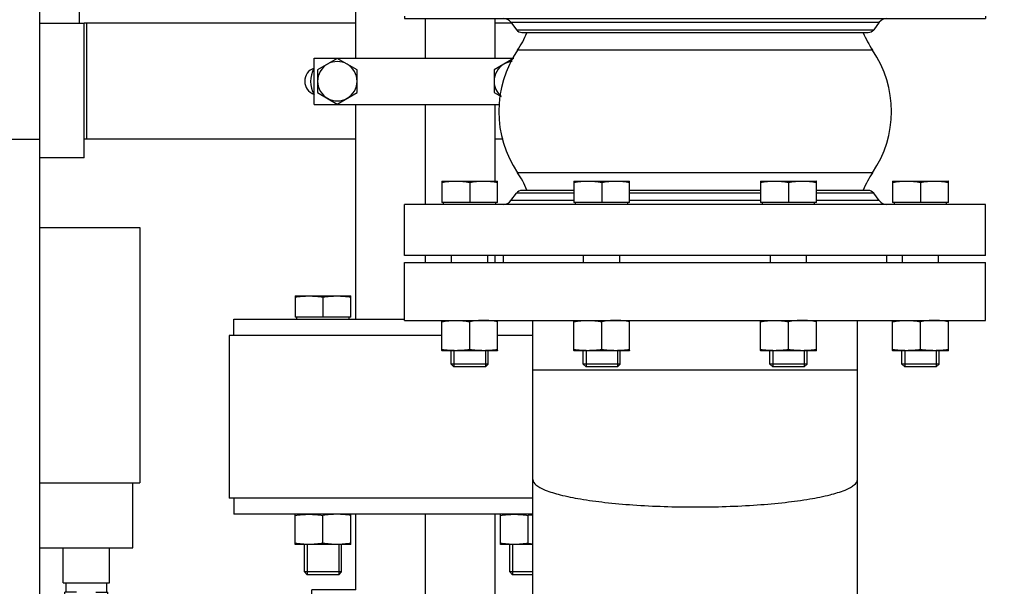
# Model space of a CAD drawing. Header units: millimetres. Extents: x 0 to 1189, y 0 to 841.
# Tile 25 of 184: x 479 to 496, y 212 to 222. Entities that reach past the tile are written whole.
import ezdxf
from ezdxf.enums import TextEntityAlignment as Align

# ---------------------------------------------------------------- set-up
doc = ezdxf.new("R2010")
doc.units = ezdxf.units.MM
doc.header["$LTSCALE"] = 65.395
doc.linetypes.add('CENTER', pattern=[0.6, 0.375, -0.075, 0.075, -0.075])
doc.layers.get('0').update_dxf_attribs({"linetype": 'CONTINUOUS'})
for name, color, linetype in [('0006_713500_32_SIMPLE_D_PBL1415', 7, 'CONTINUOUS'), ('1907_153200_81_ABL1407', 7, 'CONTINUOUS'), ('1907_153200_81_T1_PBL1721', 7, 'CONTINUOUS'), ('1907_153200_82_ABL1453', 7, 'CONTINUOUS'), ('1907_153200_82_T1_PBL1475', 7, 'CONTINUOUS'), ('1907_843312_02_PBL1452', 7, 'CONTINUOUS'), ('1947_122000_06_SIMPLE1_B_ABL1458', 7, 'CONTINUOUS'), ('1947_122000_06_SIMPLE1_T1_B_PBL1459', 7, 'CONTINUOUS'), ('32007_060000_TLKGS_KGS_V_ABL1380', 7, 'CONTINUOUS'), ('32007_061000_TLKGS_KGS_V_ABL1381', 7, 'CONTINUOUS'), ('32007_153200_01_ABL1341', 7, 'CONTINUOUS'), ('32007_153200_01_T1_PBL1392', 7, 'CONTINUOUS'), ('32007_153701_01_PBL1460', 7, 'CONTINUOUS'), ('32007_633500_01_SIMPLE1_T1_X_PBL1504', 7, 'CONTINUOUS'), ('32007_633500_01_SIMPLE1_X_ABL1503', 7, 'CONTINUOUS'), ('32087_000000_TLKGS_MARKETING_ABL1364', 7, 'CONTINUOUS'), ('32087_030000_TLKGS_V_ABL1365', 7, 'CONTINUOUS'), ('32087_100000_TLKGS_V_ABL1432', 7, 'CONTINUOUS'), ('8M32E_GENSET_GRUNDRAHMEN_ABL1228', 7, 'CONTINUOUS'), ('8M32E_GENSET_GRUNDRAHMEN_T1_PBL1229', 7, 'CONTINUOUS'), ('8M32E_GENSET_VERROHRUNG_ABL1230', 7, 'CONTINUOUS'), ('B-03-25X22-57X1_5-N6000_PBL1408', 7, 'CONTINUOUS'), ('D6796-10_PBL2246', 7, 'CONTINUOUS'), ('D931_1-M10X100_PBL1678', 7, 'CONTINUOUS'), ('D931_1-M10X100_PBL1679', 7, 'CONTINUOUS'), ('D931_1-M16X110_PBL1416', 7, 'CONTINUOUS'), ('D931_1-M16X110_PBL1417', 7, 'CONTINUOUS'), ('D931_1-M16X70_PBL1297', 7, 'CONTINUOUS'), ('D931_1-M16X70_PBL1298', 7, 'CONTINUOUS'), ('D931_1-M16X70_PBL1299', 7, 'CONTINUOUS'), ('D931_1-M16X70_PBL1300', 7, 'CONTINUOUS'), ('D934-M16_PBL1292', 7, 'CONTINUOUS'), ('D934-M16_PBL1293', 7, 'CONTINUOUS'), ('D934-M16_PBL1294', 7, 'CONTINUOUS'), ('D934-M16_PBL1295', 7, 'CONTINUOUS'), ('D934-M16_PBL1296', 7, 'CONTINUOUS'), ('D934-M16_PBL1418', 7, 'CONTINUOUS'), ('EN1092-1-01A-DN50-PN16-61_5_PBL1419', 7, 'CONTINUOUS'), ('EN1092-1-01A-DN50-PN16-61_5_PBL1454', 7, 'CONTINUOUS'), ('ERV_GS125_16_ABL1455', 7, 'CONTINUOUS'), ('ERV_GS125_16_T1__PBL1456', 7, 'CONTINUOUS'), ('ERV_GS125_16_T1__PBL1462', 7, 'CONTINUOUS'), ('ERV_GS125_16_T2__PBL1457', 7, 'CONTINUOUS'), ('LAUTERBACH_SP_RING_2_0165_70_PBL1420', 7, 'CONTINUOUS'), ('links_14_VBL1225', 7, 'CONTINUOUS'), ('RKD3000-60_PBL1461', 7, 'CONTINUOUS'), ('SVH10LR_PBL1409', 7, 'CONTINUOUS')]:
    doc.layers.add(name, color=color, linetype=linetype)
doc.styles.get("Standard").update_dxf_attribs({"font": 'txt', "width": 0.6})
doc.dimstyles.new('DIMSTYLE_2', dxfattribs={"dimtxt": 3.5, "dimasz": 3.5, "dimexe": 1.8, "dimexo": 0, "dimgap": 0.875, "dimtad": 1, "dimlfac": 25, "dimdsep": 46, "dimtxsty": 'Standard', "dimblk": '_FILLED', "dimblk1": '_FILLED', "dimblk2": '_FILLED', "dimcen": 0.09, "dimadec": 0, "dimazin": 0, "dimtp": 2, "dimtm": 2, "dimtfac": 1, "dimtofl": 0, "dimtmove": 0, "dimatfit": 3, "dimldrblk": '_FILLED', "dimfxl": 1, "dimtolj": 1, "dimarcsym": 0})

# ---------------------------------------------------------------- blocks, each defined once
blk = doc.blocks.new('_FILLED')
at = {"color": 0, "linetype": 'ByBlock'}
blk.add_solid([(0, 0), (-1, 0.1671), (-1, -0.1671)], dxfattribs=at)
blk = doc.blocks.new('*D14')
at = {"color": 2, "linetype": 'Continuous'}
for p, q in [((511.847, 241.039), (511.847, 153.879)), ((302.087, 195.655), (302.087, 153.879)), ((302.087, 155.679), (406.967, 155.679)), ((511.847, 155.679), (406.967, 155.679))]:
    blk.add_line(p, q, dxfattribs=at)
at = {"color": 2, "linetype": 'Continuous', "xscale": 3.5, "yscale": 3.5, "zscale": 3.5, "rotation": 180}
blk.add_blockref('_FILLED', (302.087, 155.679), dxfattribs=at)
at = {"color": 2, "linetype": 'Continuous', "xscale": 3.5, "yscale": 3.5, "zscale": 3.5}
blk.add_blockref('_FILLED', (511.847, 155.679), dxfattribs=at)
at = {"color": 2, "linetype": 'Continuous', "width": 0.672619}
blk.add_text('5244', height=3.5, dxfattribs=at).set_placement((406.967, 156.554), align=Align.CENTER)
blk = doc.blocks.new('8M32E_GENSET_GRUNDRAHMEN_T1_PBL1229', base_point=(308.367, 197.155))
at = {"layer": '8M32E_GENSET_GRUNDRAHMEN_T1_PBL1229', "color": 7, "linetype": 'Continuous'}
for p, q in [((479.807, 173.555), (479.807, 222.355)), ((460.007, 219.955), (479.807, 219.955))]:
    blk.add_line(p, q, dxfattribs=at)
blk = doc.blocks.new('8M32E_GENSET_GRUNDRAHMEN_ABL1228', base_point=(308.367, 197.155))
at = {"layer": '8M32E_GENSET_GRUNDRAHMEN_T1_PBL1229'}
blk.add_blockref('8M32E_GENSET_GRUNDRAHMEN_T1_PBL1229', (308.367, 197.155), dxfattribs=at)
blk = doc.blocks.new('D934-M16_PBL1292', base_point=(484.68, 213.238))
at = {"layer": 'D934-M16_PBL1292', "color": 7, "linetype": 'Continuous'}
for p, q in [((484.2, 212.978), (484.2, 213.498)), ((484.68, 212.998), (484.68, 213.478)), ((485.16, 212.978), (485.16, 213.498)), ((485.159, 212.978), (484.2, 212.978)), ((484.2, 212.978), (484.2, 212.978)), ((485.16, 212.978), (485.159, 212.978))]:
    blk.add_line(p, q, dxfattribs=at)
for points in [[(484.2, 213.478), (484.279, 213.49), (484.44, 213.506), (484.6, 213.49), (484.68, 213.478)], [(485.16, 213.478), (485.08, 213.49), (484.92, 213.506), (484.759, 213.49), (484.68, 213.478)], [(484.68, 212.998), (484.6, 212.986), (484.44, 212.971), (484.279, 212.986), (484.2, 212.998)], [(485.16, 212.998), (485.08, 212.986), (484.92, 212.971), (484.759, 212.986), (484.68, 212.998)]]:
    blk.add_open_spline(points, degree=3, dxfattribs=at)
blk = doc.blocks.new('D934-M16_PBL1293', base_point=(494.968, 216.575))
at = {"layer": 'D934-M16_PBL1293', "color": 7, "linetype": 'Continuous'}
for p, q in [((494.488, 216.316), (494.488, 216.835)), ((495.448, 216.316), (495.448, 216.835)), ((494.968, 216.335), (494.968, 216.815)), ((494.488, 216.316), (494.488, 216.315)), ((495.447, 216.315), (494.488, 216.315)), ((495.448, 216.316), (495.447, 216.315))]:
    blk.add_line(p, q, dxfattribs=at)
for points in [[(494.488, 216.815), (494.567, 216.828), (494.728, 216.843), (494.888, 216.828), (494.968, 216.815)], [(495.448, 216.815), (495.368, 216.828), (495.208, 216.843), (495.047, 216.828), (494.968, 216.815)], [(494.968, 216.335), (494.888, 216.323), (494.728, 216.308), (494.567, 216.323), (494.488, 216.335)], [(495.448, 216.335), (495.368, 216.323), (495.208, 216.308), (495.047, 216.323), (494.968, 216.335)]]:
    blk.add_open_spline(points, degree=3, dxfattribs=at)
blk = doc.blocks.new('D934-M16_PBL1294', base_point=(492.695, 216.575))
at = {"layer": 'D934-M16_PBL1294', "color": 7, "linetype": 'Continuous'}
for p, q in [((492.215, 216.316), (492.215, 216.835)), ((493.175, 216.316), (493.175, 216.835)), ((492.695, 216.335), (492.695, 216.815)), ((492.215, 216.316), (492.215, 216.315)), ((493.174, 216.315), (492.215, 216.315)), ((493.175, 216.316), (493.174, 216.315))]:
    blk.add_line(p, q, dxfattribs=at)
for points in [[(492.215, 216.815), (492.294, 216.828), (492.455, 216.843), (492.615, 216.828), (492.695, 216.815)], [(493.175, 216.815), (493.095, 216.828), (492.935, 216.843), (492.774, 216.828), (492.695, 216.815)], [(492.695, 216.335), (492.615, 216.323), (492.455, 216.308), (492.294, 216.323), (492.215, 216.335)], [(493.175, 216.335), (493.095, 216.323), (492.935, 216.308), (492.774, 216.323), (492.695, 216.335)]]:
    blk.add_open_spline(points, degree=3, dxfattribs=at)
blk = doc.blocks.new('D934-M16_PBL1295', base_point=(489.48, 216.575))
at = {"layer": 'D934-M16_PBL1295', "color": 7, "linetype": 'Continuous'}
for p, q in [((489, 216.316), (489, 216.835)), ((489.96, 216.316), (489.96, 216.835)), ((489.48, 216.335), (489.48, 216.815)), ((489, 216.316), (489.001, 216.315)), ((489.96, 216.315), (489.001, 216.315)), ((489.96, 216.316), (489.96, 216.315))]:
    blk.add_line(p, q, dxfattribs=at)
for points in [[(489, 216.815), (489.08, 216.828), (489.24, 216.843), (489.401, 216.828), (489.48, 216.815)], [(489.96, 216.815), (489.881, 216.828), (489.72, 216.843), (489.56, 216.828), (489.48, 216.815)], [(489.48, 216.335), (489.401, 216.323), (489.24, 216.308), (489.08, 216.323), (489, 216.335)], [(489.96, 216.335), (489.881, 216.323), (489.72, 216.308), (489.56, 216.323), (489.48, 216.335)]]:
    blk.add_open_spline(points, degree=3, dxfattribs=at)
blk = doc.blocks.new('D934-M16_PBL1296', base_point=(487.207, 216.575))
at = {"layer": 'D934-M16_PBL1296', "color": 7, "linetype": 'Continuous'}
for p, q in [((486.727, 216.316), (486.727, 216.835)), ((487.687, 216.316), (487.687, 216.835)), ((487.207, 216.335), (487.207, 216.815)), ((486.727, 216.316), (486.728, 216.315)), ((487.687, 216.315), (486.728, 216.315)), ((487.687, 216.316), (487.687, 216.315))]:
    blk.add_line(p, q, dxfattribs=at)
for points in [[(486.727, 216.815), (486.806, 216.828), (486.967, 216.843), (487.128, 216.828), (487.207, 216.815)], [(487.687, 216.815), (487.608, 216.828), (487.447, 216.843), (487.286, 216.828), (487.207, 216.815)], [(487.207, 216.335), (487.128, 216.323), (486.967, 216.308), (486.806, 216.323), (486.727, 216.335)], [(487.687, 216.335), (487.608, 216.323), (487.447, 216.308), (487.286, 216.323), (487.207, 216.335)]]:
    blk.add_open_spline(points, degree=3, dxfattribs=at)
blk = doc.blocks.new('D931_1-M16X70_PBL1297', base_point=(494.968, 217.635))
at = {"layer": 'D931_1-M16X70_PBL1297', "color": 7, "linetype": 'Continuous'}
for p, q in [((494.488, 219.235), (494.488, 219.235)), ((494.488, 219.235), (495.447, 219.235)), ((494.488, 219.235), (494.488, 218.867)), ((494.968, 219.215), (494.968, 218.867)), ((495.448, 219.235), (495.447, 219.235)), ((495.448, 218.867), (495.448, 219.235)), ((495.448, 218.867), (494.488, 218.867)), ((494.518, 218.835), (494.518, 218.867)), ((495.418, 218.835), (495.418, 218.867)), ((494.656, 217.835), (494.656, 217.955)), ((495.28, 217.835), (495.28, 217.955)), ((494.648, 216.084), (494.648, 216.315)), ((495.288, 216.084), (495.288, 216.315)), ((495.288, 216.084), (494.648, 216.084)), ((494.697, 216.035), (494.648, 216.084)), ((495.239, 216.035), (494.697, 216.035)), ((495.239, 216.035), (495.288, 216.084))]:
    blk.add_line(p, q, dxfattribs=at)
at = {"layer": 'D931_1-M16X70_PBL1297', "color": 2, "linetype": 'Continuous'}
for p, q in [((494.697, 216.315), (494.697, 216.035)), ((495.239, 216.315), (495.239, 216.035))]:
    blk.add_line(p, q, dxfattribs=at)
at = {"layer": 'D931_1-M16X70_PBL1297', "color": 7, "linetype": 'Continuous'}
for points in [[(494.488, 219.215), (494.567, 219.228), (494.728, 219.243), (494.888, 219.228), (494.968, 219.215)], [(494.968, 219.215), (495.047, 219.228), (495.208, 219.243), (495.368, 219.228), (495.448, 219.215)]]:
    blk.add_open_spline(points, degree=3, dxfattribs=at)
blk = doc.blocks.new('D931_1-M16X70_PBL1298', base_point=(492.695, 217.635))
at = {"layer": 'D931_1-M16X70_PBL1298', "color": 7, "linetype": 'Continuous'}
for p, q in [((492.215, 219.235), (492.215, 219.235)), ((492.215, 219.235), (493.174, 219.235)), ((492.215, 219.235), (492.215, 218.867)), ((492.695, 219.215), (492.695, 218.867)), ((493.175, 219.235), (493.174, 219.235)), ((493.175, 218.867), (493.175, 219.235)), ((493.175, 218.867), (492.215, 218.867)), ((492.245, 218.835), (492.245, 218.867)), ((493.145, 218.835), (493.145, 218.867)), ((492.383, 217.835), (492.383, 217.955)), ((493.007, 217.835), (493.007, 217.955)), ((492.375, 216.084), (492.375, 216.315)), ((493.015, 216.084), (493.015, 216.315)), ((493.015, 216.084), (492.375, 216.084)), ((492.424, 216.035), (492.375, 216.084)), ((492.966, 216.035), (492.424, 216.035)), ((492.966, 216.035), (493.015, 216.084))]:
    blk.add_line(p, q, dxfattribs=at)
at = {"layer": 'D931_1-M16X70_PBL1298', "color": 2, "linetype": 'Continuous'}
for p, q in [((492.424, 216.315), (492.424, 216.035)), ((492.966, 216.315), (492.966, 216.035))]:
    blk.add_line(p, q, dxfattribs=at)
at = {"layer": 'D931_1-M16X70_PBL1298', "color": 7, "linetype": 'Continuous'}
for points in [[(492.215, 219.215), (492.294, 219.228), (492.455, 219.243), (492.615, 219.228), (492.695, 219.215)], [(492.695, 219.215), (492.774, 219.228), (492.935, 219.243), (493.095, 219.228), (493.175, 219.215)]]:
    blk.add_open_spline(points, degree=3, dxfattribs=at)
blk = doc.blocks.new('D931_1-M16X70_PBL1299', base_point=(489.48, 217.635))
at = {"layer": 'D931_1-M16X70_PBL1299', "color": 7, "linetype": 'Continuous'}
for p, q in [((489, 219.235), (489.001, 219.235)), ((489, 219.235), (489, 218.867)), ((489.001, 219.235), (489.96, 219.235)), ((489.48, 219.215), (489.48, 218.867)), ((489.96, 219.235), (489.96, 219.235)), ((489.96, 218.867), (489.96, 219.235)), ((489.96, 218.867), (489, 218.867)), ((489.03, 218.835), (489.03, 218.867)), ((489.93, 218.835), (489.93, 218.867)), ((489.168, 217.835), (489.168, 217.955)), ((489.792, 217.835), (489.792, 217.955)), ((489.16, 216.084), (489.16, 216.315)), ((489.8, 216.084), (489.8, 216.315)), ((489.8, 216.084), (489.16, 216.084)), ((489.209, 216.035), (489.16, 216.084)), ((489.751, 216.035), (489.209, 216.035)), ((489.751, 216.035), (489.8, 216.084))]:
    blk.add_line(p, q, dxfattribs=at)
at = {"layer": 'D931_1-M16X70_PBL1299', "color": 2, "linetype": 'Continuous'}
for p, q in [((489.209, 216.315), (489.209, 216.035)), ((489.751, 216.315), (489.751, 216.035))]:
    blk.add_line(p, q, dxfattribs=at)
at = {"layer": 'D931_1-M16X70_PBL1299', "color": 7, "linetype": 'Continuous'}
for points in [[(489, 219.215), (489.08, 219.228), (489.24, 219.243), (489.401, 219.228), (489.48, 219.215)], [(489.48, 219.215), (489.56, 219.228), (489.72, 219.243), (489.881, 219.228), (489.96, 219.215)]]:
    blk.add_open_spline(points, degree=3, dxfattribs=at)
blk = doc.blocks.new('D931_1-M16X70_PBL1300', base_point=(487.207, 217.635))
at = {"layer": 'D931_1-M16X70_PBL1300', "color": 7, "linetype": 'Continuous'}
for p, q in [((486.727, 219.235), (486.728, 219.235)), ((486.727, 219.235), (486.727, 218.867)), ((486.728, 219.235), (487.687, 219.235)), ((487.207, 219.215), (487.207, 218.867)), ((487.687, 219.235), (487.687, 219.235)), ((487.687, 218.867), (487.687, 219.235)), ((487.687, 218.867), (486.727, 218.867)), ((486.757, 218.835), (486.757, 218.867)), ((487.657, 218.835), (487.657, 218.867)), ((486.895, 217.835), (486.895, 217.955)), ((487.519, 217.835), (487.519, 217.955)), ((486.887, 216.084), (486.887, 216.315)), ((487.527, 216.084), (487.527, 216.315)), ((487.527, 216.084), (486.887, 216.084)), ((486.936, 216.035), (486.887, 216.084)), ((487.478, 216.035), (486.936, 216.035)), ((487.478, 216.035), (487.527, 216.084))]:
    blk.add_line(p, q, dxfattribs=at)
at = {"layer": 'D931_1-M16X70_PBL1300', "color": 2, "linetype": 'Continuous'}
for p, q in [((486.936, 216.315), (486.936, 216.035)), ((487.478, 216.315), (487.478, 216.035))]:
    blk.add_line(p, q, dxfattribs=at)
at = {"layer": 'D931_1-M16X70_PBL1300', "color": 7, "linetype": 'Continuous'}
for points in [[(486.727, 219.215), (486.806, 219.228), (486.967, 219.243), (487.128, 219.228), (487.207, 219.215)], [(487.207, 219.215), (487.286, 219.228), (487.447, 219.243), (487.608, 219.228), (487.687, 219.215)]]:
    blk.add_open_spline(points, degree=3, dxfattribs=at)
blk = doc.blocks.new('32007_153200_01_T1_PBL1392', base_point=(491.087, 202.275))
at = {"layer": '32007_153200_01_T1_PBL1392', "color": 7, "linetype": 'Continuous'}
for p, q in [((488.293, 197.855), (488.293, 216.835)), ((493.881, 197.855), (493.881, 216.835))]:
    blk.add_line(p, q, dxfattribs=at)
at = {"layer": '32007_153200_01_T1_PBL1392', "color": 9, "linetype": 'Continuous'}
blk.add_line((488.293, 215.988), (493.881, 215.988), dxfattribs=at)
blk.add_open_spline([(488.293, 214.097), (488.293, 214.061), (488.339, 214.005), (488.419, 213.955), (488.557, 213.891), (488.79, 213.823), (489.135, 213.754), (489.554, 213.698), (490.212, 213.64), (491.087, 213.613), (491.963, 213.64), (492.621, 213.698), (493.04, 213.754), (493.384, 213.823), (493.618, 213.891), (493.756, 213.955), (493.836, 214.005), (493.881, 214.061), (493.881, 214.097)], degree=3, knots=[0, 0, 0, 0, 0.018418, 0.032293, 0.049928, 0.096666, 0.157894, 0.231665, 0.315369, 0.5, 0.684631, 0.768335, 0.842106, 0.903334, 0.950072, 0.967707, 0.981582, 1, 1, 1, 1], dxfattribs=at)
blk = doc.blocks.new('1907_843312_02_PBL1452', base_point=(491.087, 217.335))
at = {"layer": '1907_843312_02_PBL1452', "color": 7, "linetype": 'Continuous'}
for p, q in [((486.087, 217.835), (496.087, 217.835)), ((486.087, 216.835), (486.087, 217.835)), ((496.087, 216.835), (496.087, 217.835)), ((486.087, 216.835), (496.087, 216.835))]:
    blk.add_line(p, q, dxfattribs=at)
blk = doc.blocks.new('32007_153200_01_ABL1341', base_point=(491.087, 202.335))
at = {"layer": '1907_843312_02_PBL1452'}
blk.add_blockref('1907_843312_02_PBL1452', (491.087, 217.335), dxfattribs=at)
at = {"layer": '32007_153200_01_T1_PBL1392'}
blk.add_blockref('32007_153200_01_T1_PBL1392', (491.087, 202.275), dxfattribs=at)
blk = doc.blocks.new('B-03-25X22-57X1_5-N6000_PBL1408', base_point=(484.867, 211.698))
at = {"layer": 'B-03-25X22-57X1_5-N6000_PBL1408', "color": 7, "linetype": 'Continuous'}
for p, q in [((485.247, 212.198), (484.487, 212.198)), ((484.487, 211.198), (484.487, 212.198)), ((485.247, 211.198), (484.487, 211.198))]:
    blk.add_line(p, q, dxfattribs=at)
blk = doc.blocks.new('EN1092-1-01A-DN50-PN16-61_5_PBL1419', base_point=(485.72, 213.638))
at = {"layer": 'EN1092-1-01A-DN50-PN16-61_5_PBL1419', "color": 7, "linetype": 'Continuous'}
for p in [(483.147, 213.778), (488.293, 213.498)]:
    blk.add_line(p, (483.147, 213.498), dxfattribs=at)
blk = doc.blocks.new('1907_153200_81_T1_PBL1721', base_point=(486.447, 211.618))
at = {"layer": '1907_153200_81_T1_PBL1721', "color": 7, "linetype": 'Continuous'}
for p, q in [((485.247, 212.198), (485.247, 213.498)), ((487.647, 209.738), (487.647, 213.498)), ((485.247, 209.738), (485.247, 211.198))]:
    blk.add_line(p, q, dxfattribs=at)
at = {"layer": '1907_153200_81_T1_PBL1721', "color": 2, "linetype": 'CENTER'}
blk.add_line((486.447, 209.738), (486.447, 213.498), dxfattribs=at)
blk = doc.blocks.new('1907_153200_81_ABL1407', base_point=(485.72, 211.758))
at = {"layer": '1907_153200_81_T1_PBL1721'}
blk.add_blockref('1907_153200_81_T1_PBL1721', (486.447, 211.618), dxfattribs=at)
at = {"layer": 'B-03-25X22-57X1_5-N6000_PBL1408'}
blk.add_blockref('B-03-25X22-57X1_5-N6000_PBL1408', (484.867, 211.698), dxfattribs=at)
at = {"layer": 'EN1092-1-01A-DN50-PN16-61_5_PBL1419'}
blk.add_blockref('EN1092-1-01A-DN50-PN16-61_5_PBL1419', (485.72, 213.638), dxfattribs=at)
blk = doc.blocks.new('SVH10LR_PBL1409', base_point=(480.607, 211.778))
at = {"layer": 'SVH10LR_PBL1409', "color": 7, "linetype": 'Continuous'}
for p, q in [((480.257, 212.158), (480.257, 212.318)), ((480.957, 212.158), (480.957, 212.318)), ((480.435, 212.158), (480.237, 212.158)), ((480.237, 211.986), (480.237, 212.158)), ((480.771, 212.158), (480.977, 212.158)), ((480.977, 212.078), (480.977, 212.158)), ((480.237, 211.358), (480.237, 211.53)), ((480.977, 211.358), (480.977, 211.438)), ((480.227, 211.358), (480.435, 211.358)), ((480.227, 211.244), (480.227, 211.358)), ((480.237, 211.238), (480.227, 211.244)), ((480.237, 211.238), (480.977, 211.238)), ((480.607, 211.278), (480.607, 211.326)), ((480.771, 211.358), (480.988, 211.358)), ((480.977, 211.238), (480.988, 211.244)), ((480.988, 211.244), (480.988, 211.358))]:
    blk.add_line(p, q, dxfattribs=at)
for points in [[(480.227, 211.278), (480.288, 211.257), (480.417, 211.23), (480.546, 211.257), (480.607, 211.278)], [(480.607, 211.278), (480.669, 211.257), (480.798, 211.23), (480.927, 211.257), (480.988, 211.278)]]:
    blk.add_open_spline(points, degree=3, knots=[0, 0, 0, 0, 0.5, 1, 1, 1, 1], dxfattribs=at)
blk = doc.blocks.new('0006_713500_32_SIMPLE_D_PBL1415', base_point=(480.667, 215.378))
at = {"layer": '0006_713500_32_SIMPLE_D_PBL1415', "color": 7, "linetype": 'Continuous'}
for p, q in [((479.807, 218.438), (481.527, 218.438)), ((481.527, 218.438), (481.527, 214.038)), ((479.807, 214.038), (481.527, 214.038)), ((481.407, 212.918), (481.407, 214.038)), ((479.807, 212.918), (481.407, 212.918)), ((480.207, 212.318), (480.207, 212.918)), ((481.007, 212.318), (481.007, 212.918)), ((480.207, 212.318), (481.007, 212.318))]:
    blk.add_line(p, q, dxfattribs=at)
blk = doc.blocks.new('D931_1-M16X110_PBL1416', base_point=(488.094, 212.718))
at = {"layer": 'D931_1-M16X110_PBL1416', "color": 7, "linetype": 'Continuous'}
for p, q in [((487.895, 212.507), (487.895, 212.978)), ((488.293, 212.507), (487.895, 212.507)), ((487.944, 212.458), (487.895, 212.507)), ((488.293, 212.458), (487.944, 212.458))]:
    blk.add_line(p, q, dxfattribs=at)
at = {"layer": 'D931_1-M16X110_PBL1416', "color": 2, "linetype": 'Continuous'}
blk.add_line((487.944, 212.978), (487.944, 212.458), dxfattribs=at)
blk = doc.blocks.new('D931_1-M16X110_PBL1417', base_point=(484.68, 214.858))
at = {"layer": 'D931_1-M16X110_PBL1417', "color": 7, "linetype": 'Continuous'}
for p, q in [((484.2, 217.258), (485.16, 217.258)), ((484.2, 217.258), (484.2, 216.89)), ((484.68, 217.238), (484.68, 216.89)), ((485.16, 216.89), (485.16, 217.258)), ((485.16, 216.89), (484.2, 216.89)), ((484.23, 216.858), (484.23, 216.89)), ((485.13, 216.858), (485.13, 216.89)), ((484.36, 212.507), (484.36, 212.978)), ((485, 212.507), (485, 212.978)), ((485, 212.507), (484.36, 212.507)), ((484.409, 212.458), (484.36, 212.507)), ((484.951, 212.458), (484.409, 212.458)), ((484.951, 212.458), (485, 212.507))]:
    blk.add_line(p, q, dxfattribs=at)
at = {"layer": 'D931_1-M16X110_PBL1417', "color": 2, "linetype": 'Continuous'}
for p, q in [((484.409, 212.978), (484.409, 212.458)), ((484.951, 212.978), (484.951, 212.458))]:
    blk.add_line(p, q, dxfattribs=at)
at = {"layer": 'D931_1-M16X110_PBL1417', "color": 7, "linetype": 'Continuous'}
for points in [[(484.2, 217.238), (484.279, 217.25), (484.359, 217.258), (484.44, 217.258)], [(484.44, 217.258), (484.52, 217.258), (484.6, 217.25), (484.68, 217.238)], [(484.68, 217.238), (484.759, 217.25), (484.839, 217.258), (484.92, 217.258)], [(484.92, 217.258), (485, 217.258), (485.08, 217.25), (485.16, 217.238)]]:
    blk.add_open_spline(points, degree=3, dxfattribs=at)
blk = doc.blocks.new('D934-M16_PBL1418', base_point=(488.014, 213.238))
at = {"layer": 'D934-M16_PBL1418', "color": 7, "linetype": 'Continuous'}
for p, q in [((487.735, 212.978), (487.735, 213.498)), ((488.215, 212.998), (488.215, 213.478)), ((487.735, 212.978), (487.736, 212.978)), ((488.293, 212.978), (487.736, 212.978))]:
    blk.add_line(p, q, dxfattribs=at)
for centre, start, end in [((488.506, 211.609), 96.4497, 98.841), ((488.506, 214.867), 261.159, 263.5503)]:
    blk.add_arc(centre, 1.891, start, end, dxfattribs=at)
for points in [[(487.735, 213.478), (487.815, 213.49), (487.975, 213.506), (488.136, 213.49), (488.215, 213.478)], [(488.215, 212.998), (488.136, 212.986), (487.975, 212.971), (487.815, 212.986), (487.735, 212.998)]]:
    blk.add_open_spline(points, degree=3, dxfattribs=at)
blk = doc.blocks.new('LAUTERBACH_SP_RING_2_0165_70_PBL1420', base_point=(485.68, 215.178))
at = {"layer": 'LAUTERBACH_SP_RING_2_0165_70_PBL1420', "color": 7, "linetype": 'Continuous'}
for p, q in [((486.727, 216.578), (483.067, 216.578)), ((483.067, 216.578), (483.067, 213.778)), ((488.293, 216.578), (487.687, 216.578)), ((488.293, 213.778), (483.067, 213.778))]:
    blk.add_line(p, q, dxfattribs=at)
blk = doc.blocks.new('EN1092-1-01A-DN50-PN16-61_5_PBL1454', base_point=(484.617, 216.718))
at = {"layer": 'EN1092-1-01A-DN50-PN16-61_5_PBL1454', "color": 7, "linetype": 'Continuous'}
for p, q in [((483.147, 216.858), (486.087, 216.858)), ((483.147, 216.578), (483.147, 216.858))]:
    blk.add_line(p, q, dxfattribs=at)
blk = doc.blocks.new('1907_153200_82_T1_PBL1475', base_point=(498.57, 229.11))
at = {"layer": '1907_153200_82_T1_PBL1475', "color": 7, "linetype": 'Continuous'}
for p, q in [((485.247, 221.355), (485.247, 223.859)), ((487.647, 221.355), (487.647, 222.035)), ((485.247, 216.858), (485.247, 220.555)), ((487.647, 219.235), (487.647, 220.555)), ((487.647, 217.835), (487.647, 217.955))]:
    blk.add_line(p, q, dxfattribs=at)
at = {"layer": '1907_153200_82_T1_PBL1475', "color": 2, "linetype": 'CENTER'}
for p, q in [((486.447, 221.355), (486.447, 222.035)), ((486.447, 218.835), (486.447, 220.555)), ((486.447, 217.835), (486.447, 217.955))]:
    blk.add_line(p, q, dxfattribs=at)
blk = doc.blocks.new('1907_153200_82_ABL1453', base_point=(497.52, 228.97))
at = {"layer": '1907_153200_82_T1_PBL1475'}
blk.add_blockref('1907_153200_82_T1_PBL1475', (498.57, 229.11), dxfattribs=at)
at = {"layer": 'EN1092-1-01A-DN50-PN16-61_5_PBL1454'}
blk.add_blockref('EN1092-1-01A-DN50-PN16-61_5_PBL1454', (484.617, 216.718), dxfattribs=at)
blk = doc.blocks.new('ERV_GS125_16_T1__PBL1456', base_point=(491.087, 218.515))
at = {"layer": 'ERV_GS125_16_T1__PBL1456', "color": 7, "linetype": 'Continuous'}
for p, q in [((487.915, 218.899), (488.011, 219.027)), ((489, 219.075), (488.107, 219.075)), ((492.215, 219.075), (489.96, 219.075)), ((494.067, 219.075), (493.175, 219.075)), ((494.259, 218.899), (494.163, 219.027)), ((496.087, 218.835), (486.087, 218.835)), ((486.087, 217.955), (486.087, 218.835)), ((496.087, 217.955), (496.087, 218.835)), ((496.087, 217.955), (486.087, 217.955))]:
    blk.add_line(p, q, dxfattribs=at)
at = {"layer": 'ERV_GS125_16_T1__PBL1456', "color": 9, "linetype": 'Continuous'}
for p, q in [((489, 219.027), (488.011, 219.027)), ((492.215, 219.027), (489.96, 219.027)), ((494.163, 219.027), (493.175, 219.027)), ((489, 218.899), (487.915, 218.899)), ((492.215, 218.899), (489.96, 218.899)), ((494.259, 218.899), (493.175, 218.899))]:
    blk.add_line(p, q, dxfattribs=at)
at = {"layer": 'ERV_GS125_16_T1__PBL1456', "color": 7, "linetype": 'Continuous'}
for centre, radius, start, end in [((488.107, 218.955), 0.12, 90, 143.1301), ((494.067, 218.955), 0.12, 36.8699, 90), ((487.787, 218.995), 0.16, 270, 323.1301), ((494.387, 218.995), 0.16, 216.8699, 270)]:
    blk.add_arc(centre, radius, start, end, dxfattribs=at)
blk = doc.blocks.new('ERV_GS125_16_T2__PBL1457', base_point=(491.087, 219.812))
at = {"layer": 'ERV_GS125_16_T2__PBL1457', "color": 9, "linetype": 'Continuous'}
for p, q in [((494.143, 221.491), (488.032, 221.491)), ((494.143, 219.38), (488.032, 219.38))]:
    blk.add_line(p, q, dxfattribs=at)
at = {"layer": 'ERV_GS125_16_T2__PBL1457', "color": 7, "linetype": 'Continuous'}
for p, q in [((487.787, 217.835), (487.787, 217.955)), ((494.387, 217.835), (494.387, 217.955))]:
    blk.add_line(p, q, dxfattribs=at)
for centre, radius, start, end in [((486.707, 222.389), 1.6, 325.8516, 337.9959), ((495.467, 222.389), 1.6, 202.0041, 214.1484), ((489.587, 220.435), 1.88, 145.8516, 214.1484), ((492.587, 220.435), 1.88, 325.8516, 34.1484), ((486.707, 218.482), 1.6, 22.0041, 34.1484), ((495.467, 218.482), 1.6, 145.8516, 157.9959)]:
    blk.add_arc(centre, radius, start, end, dxfattribs=at)
blk = doc.blocks.new('ERV_GS125_16_T1__PBL1462', base_point=(491.087, 221.935))
at = {"layer": 'ERV_GS125_16_T1__PBL1462', "color": 7, "linetype": 'Continuous'}
for p, q in [((486.087, 222.075), (486.087, 222.035)), ((496.087, 222.075), (496.087, 222.035)), ((486.087, 222.035), (496.087, 222.035)), ((487.915, 221.971), (488.011, 221.843)), ((494.259, 221.971), (494.163, 221.843)), ((488.107, 221.795), (494.067, 221.795))]:
    blk.add_line(p, q, dxfattribs=at)
at = {"layer": 'ERV_GS125_16_T1__PBL1462', "color": 9, "linetype": 'Continuous'}
for p, q in [((487.915, 221.971), (494.259, 221.971)), ((488.011, 221.843), (494.163, 221.843))]:
    blk.add_line(p, q, dxfattribs=at)
at = {"layer": 'ERV_GS125_16_T1__PBL1462', "color": 7, "linetype": 'Continuous'}
for centre, radius, start, end in [((487.787, 221.875), 0.16, 36.8699, 90), ((494.387, 221.875), 0.16, 90, 143.1301), ((488.107, 221.915), 0.12, 216.8699, 270), ((494.067, 221.915), 0.12, 270, 323.1301)]:
    blk.add_arc(centre, radius, start, end, dxfattribs=at)
blk = doc.blocks.new('ERV_GS125_16_ABL1455', base_point=(491.087, 219.955))
at = {"layer": 'ERV_GS125_16_T1__PBL1456'}
blk.add_blockref('ERV_GS125_16_T1__PBL1456', (491.087, 218.515), dxfattribs=at)
at = {"layer": 'ERV_GS125_16_T1__PBL1462'}
blk.add_blockref('ERV_GS125_16_T1__PBL1462', (491.087, 221.935), dxfattribs=at)
at = {"layer": 'ERV_GS125_16_T2__PBL1457'}
blk.add_blockref('ERV_GS125_16_T2__PBL1457', (491.087, 219.812), dxfattribs=at)
blk = doc.blocks.new('32007_153701_01_PBL1460', base_point=(484.247, 220.955))
at = {"layer": '32007_153701_01_PBL1460', "color": 7, "linetype": 'Continuous'}
for p, q in [((485.247, 221.955), (480.567, 221.955)), ((487.927, 221.955), (487.647, 221.955)), ((485.247, 219.955), (480.567, 219.955)), ((487.78, 219.955), (487.647, 219.955))]:
    blk.add_line(p, q, dxfattribs=at)
at = {"layer": '32007_153701_01_PBL1460', "color": 9, "linetype": 'Continuous'}
blk.add_line((480.607, 221.955), (480.607, 219.955), dxfattribs=at)
at = {"layer": '32007_153701_01_PBL1460', "color": 7, "linetype": 'Continuous'}
blk.add_arc((484.607, 220.955), 0.24, 109.5666, 250.4334, dxfattribs=at)
blk = doc.blocks.new('RKD3000-60_PBL1461', base_point=(486.247, 220.955))
at = {"layer": 'RKD3000-60_PBL1461', "color": 7, "linetype": 'Continuous'}
for p, q in [((484.527, 221.355), (487.967, 221.355)), ((484.527, 220.555), (484.527, 221.355)), ((484.527, 220.555), (487.725, 220.555))]:
    blk.add_line(p, q, dxfattribs=at)
blk = doc.blocks.new('D931_1-M10X100_PBL1678', base_point=(484.927, 220.955))
at = {"layer": 'D931_1-M10X100_PBL1678', "color": 7, "linetype": 'Continuous'}
for p, q in [((484.927, 221.348), (484.587, 221.152)), ((485.267, 221.152), (484.927, 221.348)), ((484.587, 221.152), (484.587, 220.759)), ((485.267, 220.759), (485.267, 221.152)), ((484.587, 220.759), (484.927, 220.563)), ((484.927, 220.563), (485.267, 220.759))]:
    blk.add_line(p, q, dxfattribs=at)
for points in [[(484.757, 221.25), (484.707, 221.22), (484.619, 221.133), (484.588, 221.014), (484.587, 220.955)], [(485.267, 220.955), (485.267, 221.014), (485.235, 221.133), (485.148, 221.22), (485.098, 221.25)], [(484.587, 220.955), (484.588, 220.897), (484.619, 220.778), (484.707, 220.69), (484.757, 220.661)], [(485.098, 220.661), (485.148, 220.69), (485.235, 220.778), (485.267, 220.897), (485.267, 220.955)]]:
    blk.add_open_spline(points, degree=3, knots=[0, 0, 0, 0, 0.5, 1, 1, 1, 1], dxfattribs=at)
for points in [[(485.098, 221.25), (485.047, 221.279), (484.927, 221.311), (484.808, 221.279), (484.757, 221.25)], [(484.757, 220.661), (484.808, 220.632), (484.927, 220.6), (485.047, 220.632), (485.098, 220.661)]]:
    blk.add_open_spline(points, degree=3, dxfattribs=at)
blk = doc.blocks.new('D931_1-M10X100_PBL1679', base_point=(487.794, 221.018))
at = {"layer": 'D931_1-M10X100_PBL1679', "color": 7, "linetype": 'Continuous'}
for p, q in [((487.961, 221.344), (487.627, 221.152)), ((487.627, 221.152), (487.627, 220.759)), ((487.627, 220.759), (487.746, 220.691))]:
    blk.add_line(p, q, dxfattribs=at)
for points, knots in [([(487.797, 221.25), (487.747, 221.22), (487.659, 221.133), (487.628, 221.014), (487.627, 220.955)], [0, 0, 0, 0, 0.5, 1, 1, 1, 1]), ([(487.627, 220.955), (487.628, 220.907), (487.649, 220.81), (487.708, 220.731), (487.744, 220.699)], [0, 0, 0, 0, 0.500066, 1, 1, 1, 1])]:
    blk.add_open_spline(points, degree=3, knots=knots, dxfattribs=at)
blk.add_open_spline([(487.935, 221.293), (487.887, 221.289), (487.839, 221.274), (487.797, 221.25)], degree=3, dxfattribs=at)
blk = doc.blocks.new('D6796-10_PBL2246', base_point=(484.527, 220.951))
at = {"layer": 'D6796-10_PBL2246', "color": 7, "linetype": 'Continuous'}
blk.add_arc((484.927, 220.955), 0.46, 151.1993, 209.9071, dxfattribs=at)
blk = doc.blocks.new('8M32E_GENSET_VERROHRUNG_ABL1230', base_point=(317.41, 254.215))
at = {"layer": '0006_713500_32_SIMPLE_D_PBL1415'}
blk.add_blockref('0006_713500_32_SIMPLE_D_PBL1415', (480.667, 215.378), dxfattribs=at)
at = {"layer": '1907_153200_81_ABL1407'}
blk.add_blockref('1907_153200_81_ABL1407', (485.72, 211.758), dxfattribs=at)
at = {"layer": '1907_153200_82_ABL1453'}
blk.add_blockref('1907_153200_82_ABL1453', (497.52, 228.97), dxfattribs=at)
at = {"layer": '32007_153200_01_ABL1341'}
blk.add_blockref('32007_153200_01_ABL1341', (491.087, 202.335), dxfattribs=at)
at = {"layer": '32007_153701_01_PBL1460'}
blk.add_blockref('32007_153701_01_PBL1460', (484.247, 220.955), dxfattribs=at)
at = {"layer": 'D6796-10_PBL2246'}
blk.add_blockref('D6796-10_PBL2246', (484.527, 220.951), dxfattribs=at)
at = {"layer": 'D931_1-M10X100_PBL1678'}
blk.add_blockref('D931_1-M10X100_PBL1678', (484.927, 220.955), dxfattribs=at)
at = {"layer": 'D931_1-M10X100_PBL1679'}
blk.add_blockref('D931_1-M10X100_PBL1679', (487.794, 221.018), dxfattribs=at)
at = {"layer": 'D931_1-M16X110_PBL1416'}
blk.add_blockref('D931_1-M16X110_PBL1416', (488.094, 212.718), dxfattribs=at)
at = {"layer": 'D931_1-M16X110_PBL1417'}
blk.add_blockref('D931_1-M16X110_PBL1417', (484.68, 214.858), dxfattribs=at)
at = {"layer": 'D931_1-M16X70_PBL1297'}
blk.add_blockref('D931_1-M16X70_PBL1297', (494.968, 217.635), dxfattribs=at)
at = {"layer": 'D931_1-M16X70_PBL1298'}
blk.add_blockref('D931_1-M16X70_PBL1298', (492.695, 217.635), dxfattribs=at)
at = {"layer": 'D931_1-M16X70_PBL1299'}
blk.add_blockref('D931_1-M16X70_PBL1299', (489.48, 217.635), dxfattribs=at)
at = {"layer": 'D931_1-M16X70_PBL1300'}
blk.add_blockref('D931_1-M16X70_PBL1300', (487.207, 217.635), dxfattribs=at)
at = {"layer": 'D934-M16_PBL1292'}
blk.add_blockref('D934-M16_PBL1292', (484.68, 213.238), dxfattribs=at)
at = {"layer": 'D934-M16_PBL1293'}
blk.add_blockref('D934-M16_PBL1293', (494.968, 216.575), dxfattribs=at)
at = {"layer": 'D934-M16_PBL1294'}
blk.add_blockref('D934-M16_PBL1294', (492.695, 216.575), dxfattribs=at)
at = {"layer": 'D934-M16_PBL1295'}
blk.add_blockref('D934-M16_PBL1295', (489.48, 216.575), dxfattribs=at)
at = {"layer": 'D934-M16_PBL1296'}
blk.add_blockref('D934-M16_PBL1296', (487.207, 216.575), dxfattribs=at)
at = {"layer": 'D934-M16_PBL1418'}
blk.add_blockref('D934-M16_PBL1418', (488.014, 213.238), dxfattribs=at)
at = {"layer": 'ERV_GS125_16_ABL1455'}
blk.add_blockref('ERV_GS125_16_ABL1455', (491.087, 219.955), dxfattribs=at)
at = {"layer": 'LAUTERBACH_SP_RING_2_0165_70_PBL1420'}
blk.add_blockref('LAUTERBACH_SP_RING_2_0165_70_PBL1420', (485.68, 215.178), dxfattribs=at)
at = {"layer": 'RKD3000-60_PBL1461'}
blk.add_blockref('RKD3000-60_PBL1461', (486.247, 220.955), dxfattribs=at)
at = {"layer": 'SVH10LR_PBL1409'}
blk.add_blockref('SVH10LR_PBL1409', (480.607, 211.778), dxfattribs=at)
blk = doc.blocks.new('1947_122000_06_SIMPLE1_T1_B_PBL1459', base_point=(480.187, 220.795))
at = {"layer": '1947_122000_06_SIMPLE1_T1_B_PBL1459', "color": 7, "linetype": 'Continuous'}
for p, q in [((479.807, 221.955), (480.567, 221.955)), ((480.567, 219.635), (480.567, 221.955)), ((480.567, 219.635), (479.807, 219.635))]:
    blk.add_line(p, q, dxfattribs=at)
blk = doc.blocks.new('1947_122000_06_SIMPLE1_B_ABL1458', base_point=(480.187, 220.795))
at = {"layer": '1947_122000_06_SIMPLE1_T1_B_PBL1459'}
blk.add_blockref('1947_122000_06_SIMPLE1_T1_B_PBL1459', (480.187, 220.795), dxfattribs=at)
blk = doc.blocks.new('32087_100000_TLKGS_V_ABL1432', base_point=(378.747, 289.873))
at = {"layer": '1947_122000_06_SIMPLE1_B_ABL1458'}
blk.add_blockref('1947_122000_06_SIMPLE1_B_ABL1458', (480.187, 220.795), dxfattribs=at)
blk = doc.blocks.new('32087_030000_TLKGS_V_ABL1365', base_point=(402.732, 289.873))
at = {"layer": '32087_100000_TLKGS_V_ABL1432'}
blk.add_blockref('32087_100000_TLKGS_V_ABL1432', (378.747, 289.873), dxfattribs=at)
blk = doc.blocks.new('32007_633500_01_SIMPLE1_T1_X_PBL1504', base_point=(479.687, 244.855))
at = {"layer": '32007_633500_01_SIMPLE1_T1_X_PBL1504', "color": 7, "linetype": 'Continuous'}
blk.add_line((480.487, 221.955), (480.487, 252.235), dxfattribs=at)
blk = doc.blocks.new('32007_633500_01_SIMPLE1_X_ABL1503', base_point=(479.687, 244.855))
at = {"layer": '32007_633500_01_SIMPLE1_T1_X_PBL1504'}
blk.add_blockref('32007_633500_01_SIMPLE1_T1_X_PBL1504', (479.687, 244.855), dxfattribs=at)
blk = doc.blocks.new('32007_061000_TLKGS_KGS_V_ABL1381', base_point=(483.467, 271.055))
at = {"layer": '32007_633500_01_SIMPLE1_X_ABL1503'}
blk.add_blockref('32007_633500_01_SIMPLE1_X_ABL1503', (479.687, 244.855), dxfattribs=at)
blk = doc.blocks.new('32007_060000_TLKGS_KGS_V_ABL1380', base_point=(501.117, 289.443))
at = {"layer": '32007_061000_TLKGS_KGS_V_ABL1381'}
blk.add_blockref('32007_061000_TLKGS_KGS_V_ABL1381', (483.467, 271.055), dxfattribs=at)
blk = doc.blocks.new('32087_000000_TLKGS_MARKETING_ABL1364', base_point=(404.158, 289.873))
at = {"layer": '32007_060000_TLKGS_KGS_V_ABL1380'}
blk.add_blockref('32007_060000_TLKGS_KGS_V_ABL1380', (501.117, 289.443), dxfattribs=at)
at = {"layer": '32087_030000_TLKGS_V_ABL1365'}
blk.add_blockref('32087_030000_TLKGS_V_ABL1365', (402.732, 289.873), dxfattribs=at)
blk = doc.blocks.new('LINKS_14_VBL1225', base_point=(329.412, 278.023))
at = {"layer": '32087_000000_TLKGS_MARKETING_ABL1364'}
blk.add_blockref('32087_000000_TLKGS_MARKETING_ABL1364', (404.158, 289.873), dxfattribs=at)
at = {"layer": '8M32E_GENSET_GRUNDRAHMEN_ABL1228'}
blk.add_blockref('8M32E_GENSET_GRUNDRAHMEN_ABL1228', (308.367, 197.155), dxfattribs=at)
at = {"layer": '8M32E_GENSET_VERROHRUNG_ABL1230'}
blk.add_blockref('8M32E_GENSET_VERROHRUNG_ABL1230', (317.41, 254.215), dxfattribs=at)

msp = doc.modelspace()

# ---------------------------------------------------------------- block references
at = {"layer": 'links_14_VBL1225'}
msp.add_blockref('LINKS_14_VBL1225', (329.41241, 278.02333), dxfattribs=at)

# ---------------------------------------------------------------- dimensions: what is measured, and where the dimension line sits
at = {"color": 2, "linetype": 'Continuous'}
dim = msp.add_linear_dim(base=(511.84746, 155.67864), p1=(302.08746, 195.65476), p2=(511.84746, 241.03942), dimstyle='DIMSTYLE_2', dxfattribs=at)
dim.commit()
dim.dimension.update_dxf_attribs({"geometry": '*D14', "text_midpoint": (406.63412, 155.67864), "dimtype": 160})

doc.saveas('drawing.dxf')
